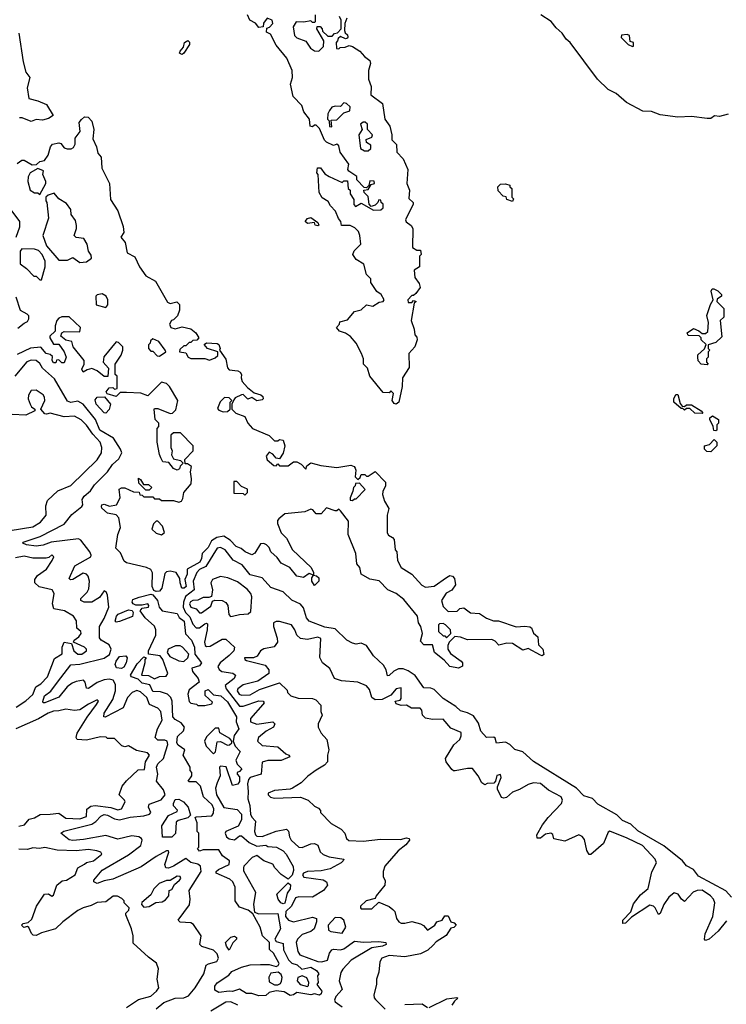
# Model space of a CAD drawing. Extents: x 2472589 to 2662339, y 701009 to 849030.
# Tile 185 of 256: x 2589750 to 2593815, y 760440 to 766107. Entities that reach past the tile are written whole.
import ezdxf

# ---------------------------------------------------------------- set-up
doc = ezdxf.new("R2010")
doc.units = 0

msp = doc.modelspace()

# ---------------------------------------------------------------- linework, layer by layer
at = {"layer": '0CON05XD'}
for points in [[(2591632.5, 766115), (2591620, 766085), (2591617.5, 766045), (2591621.7, 766031.7), (2591635, 766020), (2591637, 766007), (2591635, 766000), (2591625, 765997.5), (2591595, 766010), (2591581.7, 765998.3), (2591577.5, 765985), (2591570, 765975), (2591571.7, 765941.7), (2591585, 765940), (2591593, 765947), (2591621.7, 765948.3), (2591645, 765957.5), (2591665, 765952.5), (2591706.2, 765926.2), (2591734.1, 765894.1), (2591765, 765872.5), (2591768, 765855), (2591756.7, 765815), (2591756.7, 765765), (2591771.7, 765721.7), (2591770, 765675), (2591836.2, 765625), (2591850, 765535), (2591878.8, 765495), (2591890, 765445), (2591890, 765415), (2591918.3, 765388.3), (2591920, 765345), (2591956.1, 765306.1), (2591983.3, 765245), (2591977.5, 765165), (2591992.5, 765125), (2591988.3, 765078.3), (2592012.5, 765055), (2592012.5, 765045), (2591970, 764955), (2591973.6, 764943.6), (2592001.7, 764921.7), (2592011.2, 764905), (2592010, 764795), (2592035, 764780), (2592055, 764780), (2592060, 764755), (2592050, 764745), (2592050, 764685), (2592020, 764665), (2592023, 764623), (2592048.3, 764588.3), (2592053.3, 764565), (2592029.3, 764530.7), (2592015, 764520), (2592005, 764520), (2591982.5, 764495), (2591985, 764480), (2592005, 764480), (2592015, 764490), (2592030, 764485), (2592020, 764475), (2592002.5, 764375), (2592020, 764325), (2592023, 764293), (2592035, 764280), (2592036.7, 764265), (2592023.3, 764225), (2591987.5, 764185), (2591989.4, 764105), (2591952.5, 764045), (2591950, 763995), (2591930, 763905), (2591915, 763893.3), (2591905, 763897.5), (2591892.5, 763915), (2591900, 763955), (2591885, 763970), (2591875, 763960), (2591841.7, 763961.7), (2591763.3, 764055), (2591750.7, 764100.7), (2591727.5, 764125), (2591726.7, 764155), (2591716.4, 764186.4), (2591686.1, 764246.1), (2591653, 764283), (2591625, 764302.5), (2591590, 764315), (2591572.5, 764335), (2591590, 764355), (2591591.7, 764368.3), (2591635, 764380), (2591675, 764426.7), (2591715, 764437.5), (2591745, 764466.7), (2591781.7, 764458.3), (2591818.3, 764481.7), (2591840, 764485), (2591846.7, 764495), (2591830, 764525), (2591805, 764542.5), (2591770, 764595), (2591770, 764615), (2591745, 764640), (2591729.2, 764699.2), (2591686.1, 764726.1), (2591666.7, 764755), (2591673.6, 764776.4), (2591712.5, 764815), (2591707.5, 764865), (2591698.3, 764888.3), (2591678.3, 764908.3), (2591651.7, 764921.7), (2591601.7, 764921.7), (2591597.5, 764945), (2591583.3, 764963.3), (2591567.5, 765005), (2591537.5, 765035), (2591525, 765060), (2591490.7, 765080.7), (2591472.3, 765112.3), (2591467.5, 765215), (2591460, 765225), (2591462.5, 765255), (2591480, 765255), (2591505, 765220), (2591530, 765205), (2591605, 765170), (2591615, 765180), (2591635, 765180), (2591640, 765135), (2591650, 765125), (2591650, 765105), (2591671.7, 765071.7), (2591673, 765043), (2591681.7, 765031.7), (2591715, 765050), (2591785, 765010), (2591828.3, 765011.7), (2591840, 765025), (2591840, 765045), (2591830, 765055), (2591828.3, 765068.3), (2591815, 765070), (2591810, 765055), (2591795, 765040), (2591771.7, 765031.7), (2591760, 765045), (2591755, 765090), (2591731.7, 765111.7), (2591730, 765125), (2591755, 765130), (2591771.7, 765158.3), (2591790, 765165), (2591788.3, 765178.3), (2591765, 765180), (2591758.3, 765151.7), (2591745, 765140), (2591731.7, 765141.7), (2591690, 765185), (2591690, 765205), (2591642.5, 765235), (2591637.5, 765245), (2591642.5, 765275), (2591592.5, 765345), (2591585, 765380), (2591575, 765390), (2591555, 765382.5), (2591515, 765402.5), (2591503.9, 765413.9), (2591475, 765480), (2591455, 765500), (2591445, 765500), (2591435, 765490), (2591420, 765495), (2591417.5, 765535), (2591385, 765577.5), (2591373.8, 765613.8), (2591324, 765665), (2591307.5, 765735), (2591320, 765775), (2591317.5, 765815), (2591286.7, 765885), (2591225, 765960), (2591193, 766023), (2591170, 766035), (2591171.7, 766058.3), (2591186.7, 766063.3), (2591206.7, 766085), (2591202.5, 766105), (2591173.9, 766116.1), (2591153, 766087), (2591150, 766065), (2591125, 766062.5), (2591106.4, 766086.4), (2591073.6, 766103.6), (2591060, 766135)], [(2591450, 766135), (2591450, 766095), (2591445, 766090), (2591435, 766090), (2591425, 766100), (2591385, 766093.3), (2591340, 766095), (2591322.5, 766065), (2591330, 766015), (2591343.3, 766003.3), (2591395, 765982.5), (2591423, 765943), (2591445, 765926.7), (2591470, 765925), (2591496.7, 765953.3), (2591500, 765985), (2591460, 766055), (2591461.7, 766068.3), (2591478.3, 766068.3), (2591490, 766055), (2591491.7, 766041.7), (2591521.7, 766011.7), (2591548.3, 766011.7), (2591561.7, 766028.3), (2591578.3, 766031.7), (2591600, 766055), (2591600, 766105), (2591590, 766125)], [(2593825, 765562.5), (2593775, 765550), (2593747, 765553), (2593725, 765538.8), (2593705, 765538), (2593615, 765548.8), (2593536.1, 765546.1), (2593435, 765559.2), (2593385, 765579.2), (2593335, 765580), (2593240.3, 765630.3), (2593181.8, 765681.8), (2593135, 765705.8), (2593074.4, 765765), (2592995, 765869.2), (2592916.4, 765976.4), (2592894.3, 765995), (2592869.6, 766029.6), (2592835, 766060), (2592807.1, 766097.1), (2592747.1, 766135)], [(2589745, 766030), (2589770, 765865), (2589785.8, 765805.8), (2589808.1, 765775), (2589792.5, 765715), (2589802.5, 765652.5), (2589855, 765640.8), (2589905, 765618.8), (2589942.5, 765555), (2589915, 765537.5), (2589881.7, 765528.3), (2589845, 765532.5), (2589815, 765520), (2589765, 765542), (2589748.8, 765541.2)], [(2593275, 765952.5), (2593280, 765955), (2593280, 765975), (2593261.7, 765981.7), (2593257.5, 766015), (2593245, 766022.5), (2593211.7, 766018.3), (2593210, 766005), (2593250, 765965), (2593275, 765952.5)], [(2590685, 765907.5), (2590675, 765910), (2590670, 765915), (2590672.5, 765925), (2590691.7, 765948.3), (2590697.5, 765975), (2590717, 765987), (2590727, 765977), (2590726.7, 765965), (2590695, 765913.3), (2590685, 765907.5)], [(2591545, 765490), (2591541.7, 765528.3), (2591575, 765530), (2591615, 765570), (2591648.3, 765581.7), (2591650, 765605), (2591630, 765625), (2591615, 765627.5), (2591595, 765607.5), (2591565, 765610), (2591546.4, 765603.6), (2591532.5, 765585), (2591522.5, 765565), (2591520, 765535), (2591530, 765525), (2591531.7, 765491.7), (2591545, 765490)], [(2589735, 765278.8), (2589762.3, 765297.7), (2589775, 765298.8), (2589821.2, 765271.2), (2589847, 765273), (2589865, 765290), (2589893, 765297), (2589913.6, 765326.4), (2589926.7, 765375), (2589939.3, 765390.7), (2589975, 765398.8), (2589987.5, 765395), (2590005, 765370), (2590023, 765363), (2590046.4, 765363.6), (2590059.3, 765370.7), (2590069.3, 765390.7), (2590070, 765425), (2590097, 765463), (2590092.5, 765515), (2590105, 765532.5), (2590123, 765547), (2590143.8, 765546.2), (2590165, 765522.5), (2590175.5, 765475.5), (2590170.8, 765420.8), (2590191.2, 765375), (2590198.8, 765338.8), (2590219.2, 765315), (2590223, 765253), (2590265.8, 765165), (2590273, 765073), (2590315, 765007.5), (2590345.8, 764915.8), (2590348.3, 764881.7), (2590332.5, 764855), (2590356.7, 764825), (2590367.5, 764765), (2590411.7, 764741.7), (2590440, 764685), (2590475, 764633.3), (2590531.7, 764601.7), (2590600.7, 764480.7), (2590615, 764473.3), (2590653, 764483), (2590668.3, 764468.3), (2590670, 764435), (2590657, 764403), (2590635, 764380), (2590623.6, 764376.4), (2590612.5, 764355), (2590620, 764335), (2590645, 764327.5), (2590685, 764340), (2590735, 764327.5), (2590762.5, 764305), (2590780, 764275), (2590768.3, 764261.7), (2590745, 764260), (2590735, 764250), (2590725, 764250), (2590705, 764230), (2590695, 764230), (2590671.7, 764208.3), (2590670, 764195), (2590705, 764190), (2590720, 764165), (2590735, 764157.5), (2590815, 764156.7), (2590841.7, 764148.3), (2590875, 764160), (2590890, 764175), (2590890, 764195), (2590830, 764215), (2590811.7, 764238.3), (2590825, 764247.5), (2590885, 764243.3), (2590895, 764236.7), (2590902.5, 764215), (2590900, 764205), (2590935, 764152.5), (2590945, 764102.5), (2590955, 764092.5), (2591005, 764086), (2591018.8, 764078.8), (2591026.7, 764065), (2591023.3, 764045), (2591030, 764025), (2591060, 763990), (2591099.3, 763959.3), (2591137.7, 763947.7), (2591148.3, 763938.3), (2591150, 763925), (2591145, 763920), (2591115, 763913.3), (2591085, 763932.5), (2591063, 763923), (2591035, 763950), (2591025, 763947.5), (2590990, 763930), (2590981.7, 763918.3), (2590970, 763895), (2590970, 763865), (2590993, 763843), (2591045, 763822.5), (2591062.5, 763785), (2591090, 763755), (2591185, 763713.3), (2591215, 763683.3), (2591235, 763682.5), (2591245, 763690), (2591265, 763687.5), (2591276, 763655), (2591265, 763612.5), (2591245, 763580), (2591225, 763582.5), (2591206.4, 763606.4), (2591185, 763617.5), (2591167.5, 763595), (2591173.6, 763573.6), (2591211.7, 763541.7), (2591225, 763540), (2591235, 763550), (2591245, 763540), (2591295, 763540), (2591325, 763562.5), (2591345, 763562.5), (2591369.3, 763549.3), (2591395, 763520), (2591401.7, 763538.3), (2591423.8, 763556.2), (2591481.4, 763541.4), (2591575, 763529.2), (2591655, 763543.3), (2591673.3, 763535), (2591678.8, 763525), (2591683.3, 763515), (2591680, 763475), (2591695, 763460), (2591708.3, 763471.7), (2591715, 763490), (2591735, 763490), (2591745, 763480), (2591755, 763480), (2591795, 763506), (2591853.3, 763445), (2591853.3, 763425), (2591838.3, 763391.7), (2591837.5, 763375), (2591847.5, 763335), (2591873.6, 763293.6), (2591863.8, 763255), (2591863.3, 763153.3), (2591870.7, 763140.7), (2591895, 763126.7), (2591903.3, 763115), (2591910, 763055), (2591920, 763045), (2591922.5, 762995), (2591943.6, 762953.6), (2592005, 762916.7), (2592062.3, 762852.3), (2592085, 762840), (2592135, 762846.7), (2592205, 762897.5), (2592225, 762907.5), (2592240, 762905), (2592251.7, 762891.7), (2592257.5, 762855), (2592235.9, 762824.1), (2592203.6, 762806.4), (2592176.7, 762765), (2592185, 762730), (2592215, 762700), (2592267, 762703), (2592281.7, 762718.3), (2592305, 762722.5), (2592343, 762693), (2592395, 762690), (2592435, 762663.3), (2592475, 762646.7), (2592505, 762646.7), (2592605, 762612.5), (2592655, 762616), (2592685, 762613.3), (2592695, 762606.7), (2592706.4, 762576.4), (2592730, 762555), (2592735, 762510), (2592760, 762485), (2592765, 762452.5), (2592755, 762446.7), (2592745, 762450), (2592675, 762487.5), (2592645, 762478.8), (2592585, 762516.7)], [(2591755, 765352.5), (2591770, 765365), (2591770, 765385), (2591745, 765400), (2591743, 765417), (2591775, 765430), (2591780, 765445), (2591750, 765475), (2591750, 765505), (2591736.7, 765516.7), (2591725, 765517.5), (2591710, 765505), (2591720, 765475), (2591700, 765445), (2591710, 765365), (2591733, 765353), (2591755, 765352.5)], [(2589865, 765100), (2589900, 765165), (2589900, 765175), (2589882.5, 765215), (2589887, 765237), (2589855, 765250), (2589810, 765225), (2589798.3, 765201.7), (2589797.5, 765175), (2589810, 765125), (2589835, 765110), (2589855, 765110), (2589865, 765100)], [(2592585, 765060), (2592551.7, 765071.7), (2592548.3, 765088.3), (2592531.7, 765091.7), (2592501.7, 765121.7), (2592500, 765145), (2592515, 765160), (2592545, 765162.5), (2592570, 765155), (2592570, 765145), (2592580, 765135), (2592580, 765085), (2592590, 765075), (2592585, 765060)], [(2590095, 764710), (2590135, 764712.5), (2590162.5, 764735), (2590161.7, 764751.7), (2590146.7, 764775), (2590137.5, 764815), (2590118.3, 764848.3), (2590075, 764853.3), (2590063.3, 764865), (2590077.5, 764905), (2590077, 764923), (2590070.7, 764950.7), (2590046.2, 764985), (2590043.3, 765015), (2590019.5, 765049.5), (2589975, 765076.7), (2589948.8, 765108.8), (2589913, 765097), (2589900, 765085), (2589900, 765065), (2589906.7, 765055), (2589915.7, 764965), (2589883.3, 764865), (2589903.8, 764805), (2589975, 764723.3), (2590025, 764723.3), (2590055, 764737.5), (2590095, 764710)], [(2589730, 764855), (2589750, 764915), (2589750, 764945), (2589695, 765020)], [(2591465, 764920), (2591450, 764925), (2591445, 764940), (2591406.4, 764933.6), (2591392.5, 764945), (2591405, 764962.5), (2591425, 764967.5), (2591465, 764940), (2591470, 764925), (2591465, 764920)], [(2589875, 764610), (2589896.7, 764685), (2589896.4, 764716.4), (2589880, 764755), (2589858.3, 764778.3), (2589835, 764786.7), (2589761.7, 764788.3), (2589752.5, 764775), (2589752.5, 764702.5), (2589790, 764675), (2589831.7, 764631.7), (2589845, 764630), (2589865, 764610), (2589875, 764610)], [(2593705, 764120), (2593670, 764125), (2593653.3, 764143.3), (2593650, 764165), (2593651.7, 764178.3), (2593688.3, 764211.7), (2593698.3, 764238.3), (2593670, 764265), (2593670, 764275), (2593658.3, 764288.3), (2593595, 764290), (2593590, 764305), (2593625, 764330), (2593657, 764317), (2593675, 764300), (2593695, 764300), (2593708.3, 764311.7), (2593712.5, 764365), (2593702.5, 764405), (2593723, 764467), (2593740, 764495), (2593727.5, 764545), (2593732.5, 764557.5), (2593743, 764557), (2593765, 764546.2), (2593786.7, 764525), (2593787.5, 764515), (2593761.7, 764498.3), (2593760, 764485), (2593800, 764445), (2593800, 764395), (2593780, 764375), (2593788.3, 764281.7), (2593755, 764250), (2593710, 764235), (2593710, 764215), (2593720, 764205), (2593710, 764195), (2593710, 764165), (2593700, 764155), (2593700, 764135), (2593710, 764125), (2593705, 764120)], [(2589738.6, 764331.4), (2589775, 764361.2), (2589795, 764370), (2589803.3, 764385), (2589802.5, 764402.5), (2589793, 764413), (2589755, 764432.5), (2589730, 764510)], [(2590245, 764450), (2590257.5, 764465), (2590257.5, 764495), (2590247.5, 764515), (2590225, 764530), (2590195, 764522.5), (2590187.5, 764515), (2590190, 764465), (2590245, 764450)], [(2592585, 762516.7), (2592552.3, 762517.7), (2592506.4, 762506.4), (2592485, 762530), (2592465, 762540), (2592325, 762537.5), (2592285, 762552.5), (2592253, 762557), (2592220, 762525), (2592212.5, 762505), (2592213.3, 762485), (2592228.3, 762458.3), (2592290, 762415), (2592296.7, 762405), (2592297, 762387), (2592275, 762374), (2592225, 762383.8), (2592191.2, 762421.2), (2592136.7, 762465), (2592125, 762510), (2592075, 762510), (2592055, 762530), (2592067.5, 762575), (2592057.5, 762615), (2592043.8, 762635), (2592038.8, 762675), (2591959.5, 762769.5), (2591915, 762803.8), (2591867.5, 762825), (2591818.3, 762878.3), (2591765, 762886.7), (2591713.8, 762915), (2591707.5, 762955), (2591690, 762975), (2591683.3, 763035), (2591638.8, 763145), (2591641.7, 763221.7), (2591595, 763280), (2591585, 763290), (2591575, 763280), (2591565, 763280), (2591515, 763297.5), (2591485, 763262.5), (2591455, 763263.3), (2591436.7, 763286.7), (2591425, 763290), (2591390, 763275), (2591275, 763263.8), (2591240, 763235), (2591233.3, 763225), (2591233, 763207), (2591253.9, 763153.9), (2591285, 763122.5), (2591320, 763055), (2591426.7, 762955), (2591440, 762925), (2591440, 762910), (2591456.7, 762906.7), (2591470, 762895), (2591470, 762875), (2591445, 762850), (2591430, 762875), (2591430, 762895), (2591440, 762910), (2591415, 762920), (2591383, 762897), (2591345, 762903.8), (2591303.3, 762953.3), (2591255, 762980), (2591231.7, 763011.7), (2591193.8, 763043.8), (2591185, 763070), (2591170, 763085), (2591155, 763092.5), (2591135, 763090), (2591103, 763037), (2591085, 763027.5), (2591046.7, 763045), (2591024.4, 763064.4), (2590995, 763074.3), (2590961.2, 763111.2), (2590923.6, 763133.6), (2590883.8, 763126.2), (2590852.7, 763107.3), (2590835, 763070), (2590800, 763035), (2590795.8, 763005), (2590785.6, 762985), (2590712.5, 762945), (2590712.5, 762915), (2590700, 762885), (2590707.1, 762845), (2590696.7, 762835), (2590682.5, 762835), (2590672.5, 762865), (2590671.7, 762891.7), (2590650, 762925), (2590615, 762932.5), (2590595, 762930), (2590585, 762920), (2590567.5, 762835), (2590555, 762817.5), (2590535, 762816.7), (2590521.7, 762821.7), (2590512.5, 762845), (2590513.9, 762923.9), (2590505, 762943.3), (2590480, 762955), (2590365, 762981.2), (2590350.3, 762990.3), (2590329.2, 763039.2), (2590303.3, 763065), (2590313.9, 763143.9), (2590330, 763185), (2590320.8, 763240.8), (2590305, 763257.5), (2590255, 763267.5), (2590222.5, 763295), (2590220, 763305), (2590223.3, 763315), (2590235, 763318.8), (2590267, 763307), (2590306, 763314), (2590327.5, 763355), (2590322.5, 763405), (2590335, 763412.5), (2590355, 763412.5), (2590405, 763390), (2590437, 763387), (2590441.7, 763371.7), (2590455, 763370), (2590465, 763360), (2590515, 763360), (2590525, 763350), (2590555, 763350), (2590565, 763340), (2590635, 763340), (2590665, 763330), (2590680, 763335), (2590689.3, 763350.7), (2590693.3, 763385), (2590736.2, 763435), (2590738.8, 763465), (2590732.5, 763505), (2590737.5, 763535), (2590715, 763550), (2590701.7, 763551.7), (2590700, 763575), (2590747.5, 763625), (2590747.5, 763655), (2590675, 763730), (2590635, 763730), (2590620, 763715), (2590620, 763645), (2590627.5, 763625), (2590623, 763603), (2590635, 763580), (2590675, 763570), (2590690, 763555), (2590673, 763537), (2590668.3, 763521.7), (2590655, 763513.8), (2590635, 763523.8), (2590608.3, 763558.3), (2590572.5, 763562.5), (2590562.5, 763585), (2590553.6, 763603.6), (2590540.8, 763675), (2590540, 763755), (2590550, 763765), (2590550, 763785), (2590530, 763805), (2590523.3, 763865), (2590525, 763870), (2590545, 763870), (2590615, 763840), (2590628.3, 763841.7), (2590648.3, 763861.7), (2590660, 763915), (2590612.5, 763995), (2590595, 764012.5), (2590565, 764020), (2590487.5, 763942.5), (2590447.7, 763957.7), (2590365, 763962), (2590328.3, 763961.7), (2590305, 763937.5), (2590253, 763953), (2590246.7, 763965), (2590265, 763987.5), (2590285, 763990), (2590295, 763980), (2590310, 763985), (2590310, 764055), (2590300, 764065), (2590300, 764125), (2590333.9, 764176.1), (2590343.8, 764205), (2590343.3, 764225), (2590318.8, 764248.8), (2590305, 764253.3), (2590233, 764167), (2590230, 764135), (2590261.7, 764101.7), (2590257, 764053), (2590235, 764053.3), (2590195, 764086.7), (2590165, 764100), (2590137.5, 764092.5), (2590115, 764077.5), (2590107.5, 764095), (2590120, 764125), (2590120, 764145), (2590056.7, 764225), (2590050, 764255), (2590015, 764262.5), (2589987.5, 764285), (2589992.5, 764305), (2590005, 764312.5), (2590095, 764310), (2590100, 764335), (2590035, 764397.5), (2589992.3, 764397.7), (2589975, 764390), (2589964.1, 764375.9), (2589953.8, 764345), (2589953.3, 764315), (2589922.5, 764285), (2589922.5, 764275), (2589945, 764240), (2589975, 764240), (2590006, 764195), (2590018, 764165), (2590005, 764132.5), (2589991.7, 764131.7), (2589975, 764150), (2589961.7, 764148.3), (2589958.3, 764131.7), (2589945, 764132.5), (2589937.5, 764145), (2589938.3, 764168.3), (2589925, 764180), (2589902.5, 764185), (2589871.7, 764221.7), (2589813, 764217), (2589735, 764180)], [(2590555, 764170), (2590590, 764195), (2590587.5, 764205), (2590550, 764255), (2590515, 764270), (2590501.7, 764258.3), (2590500, 764245), (2590490, 764235), (2590490, 764215), (2590505, 764200), (2590515, 764200), (2590541.7, 764171.7), (2590555, 764170)], [(2589930.9, 763099.1), (2589885, 763082.8), (2589845, 763076.5), (2589790, 763085), (2589767.5, 763095), (2589770.7, 763099.3), (2589867.2, 763132.8), (2590005, 763203.9), (2590050.5, 763259.5), (2590107.8, 763305), (2590113.3, 763315), (2590110, 763345), (2590120, 763365), (2590157.1, 763395), (2590180.6, 763429.4), (2590255.7, 763505), (2590283.3, 763546.7), (2590320.9, 763579.1), (2590336.7, 763615), (2590330.5, 763635), (2590289.3, 763699.3), (2590211.8, 763745), (2590186.6, 763806.6), (2590115, 763894.6), (2590085, 763910.8), (2590043.5, 763903.5), (2590025, 763910.8), (2589949.9, 764039.9), (2589881.7, 764101.7), (2589865, 764129.1), (2589845, 764144.7), (2589815, 764148.1), (2589791.9, 764138.1), (2589721.8, 764055)], [(2589695, 763166.2), (2589825, 763188.9), (2589870.5, 763215), (2589902, 763255), (2589900.5, 763309.5), (2589910.7, 763339.3), (2589970, 763395), (2590043.4, 763426.6), (2590196.2, 763573.8), (2590221.2, 763615), (2590223.3, 763645), (2590212.3, 763675), (2590170.6, 763720.6), (2590135, 763773.8), (2590103.5, 763803.5), (2590065, 763825.4), (2590005, 763821.1), (2589925, 763843.3), (2589905, 763836), (2589895, 763838.8), (2589872.5, 763865), (2589893.8, 763915), (2589892.5, 763935), (2589885, 763948), (2589845, 763973.8), (2589816.4, 763973.6), (2589800, 763945), (2589798.1, 763925), (2589810, 763895)], [(2590245, 763842), (2590235, 763844), (2590189.2, 763895), (2590185, 763920), (2590195, 763933.8), (2590237, 763937), (2590272.5, 763895), (2590265, 763863.3), (2590245, 763842)], [(2590920.7, 763850.7), (2590945, 763852.5), (2590960, 763865), (2590960, 763905), (2590970, 763915), (2590955, 763930), (2590928.3, 763931.7), (2590903, 763907), (2590888.3, 763868.3), (2590895, 763860), (2590920.7, 763850.7)], [(2593675, 763840), (2593633, 763843), (2593605, 763870), (2593585, 763870), (2593575, 763860), (2593565, 763870), (2593555, 763870), (2593512.5, 763905), (2593512.5, 763925), (2593525, 763950), (2593535, 763950), (2593548.3, 763898.3), (2593561.7, 763881.7), (2593575, 763880), (2593585, 763890), (2593615, 763890), (2593670, 763855), (2593680, 763845), (2593675, 763840)], [(2589810, 763895), (2589818, 763878), (2589837.5, 763865), (2589837.5, 763855), (2589785, 763831.2), (2589706.2, 763835)], [(2593755, 763740), (2593743, 763743), (2593740, 763765), (2593720, 763805), (2593720, 763815), (2593735, 763827.5), (2593770, 763805), (2593770, 763785), (2593760, 763775), (2593760, 763745), (2593755, 763740)], [(2593725, 763620), (2593701.7, 763621.7), (2593690, 763635), (2593690, 763655), (2593718.3, 763661.7), (2593745, 763690), (2593760, 763675), (2593760, 763655), (2593725, 763620)], [(2590495, 763400), (2590475, 763400), (2590435, 763440), (2590432.5, 763467.5), (2590445, 763460), (2590461.7, 763431.7), (2590491.7, 763431.7), (2590510, 763415), (2590495, 763400)], [(2591045, 763370), (2591060, 763385), (2591060, 763405), (2591025, 763420), (2590998.3, 763448.3), (2590981.7, 763448.3), (2590981.7, 763381.7), (2591035, 763380), (2591045, 763370)], [(2591665, 763340), (2591675, 763350), (2591685, 763350), (2591737, 763403), (2591705, 763440), (2591681.7, 763438.3), (2591680, 763425), (2591670, 763415), (2591667, 763393), (2591650, 763355), (2591651.7, 763341.7), (2591665, 763340)], [(2590565, 763142.5), (2590582.5, 763155), (2590571.7, 763191.7), (2590545, 763220), (2590535, 763220), (2590520, 763205), (2590510, 763175), (2590535, 763152.5), (2590565, 763142.5)], [(2590535, 760413.4), (2590579.1, 760450.9), (2590645, 760476), (2590695, 760477.9), (2590721, 760489), (2590759.6, 760535), (2590809.5, 760615), (2590823.1, 760665), (2590836, 760674), (2590883.2, 760686.8), (2590893.6, 760705), (2590885, 760730.6), (2590865, 760751.1), (2590797.1, 760772.9), (2590785.7, 760785), (2590794.4, 760835), (2590749.5, 760899.5), (2590735, 760908.9), (2590673.8, 760913.8), (2590660.8, 760925), (2590727, 761013), (2590731.4, 761045), (2590724.6, 761095), (2590794.1, 761205), (2590789.1, 761235), (2590775, 761247.3), (2590735, 761256.9), (2590705, 761279.1), (2590635, 761235.3), (2590605, 761224.1), (2590591.2, 761225), (2590584.1, 761245), (2590607.1, 761315), (2590605, 761323.3), (2590595, 761323.1), (2590535, 761291), (2590448.5, 761231.5), (2590285, 761160.8), (2590235, 761151.5), (2590195, 761135.7), (2590176.2, 761145), (2590176, 761155), (2590225, 761211.8), (2590375, 761300.3), (2590445.9, 761355), (2590455.3, 761385.3), (2590451.5, 761395), (2590434.8, 761404.8), (2590395, 761409.2), (2590315, 761390.7), (2590245, 761412.2), (2590117.9, 761387.9), (2590055, 761383.4), (2590035, 761386.5), (2589986.7, 761425), (2590003.2, 761436.8), (2590165, 761477.2), (2590188.5, 761491.5), (2590216.3, 761523.7), (2590235, 761532), (2590255, 761528.2), (2590295, 761506.7), (2590325, 761502.7), (2590385, 761517.8), (2590465, 761524.1), (2590496, 761535), (2590504.3, 761545), (2590491.5, 761575), (2590495, 761591.4), (2590563.6, 761616.4), (2590586.6, 761645), (2590578.1, 761675), (2590537.2, 761725), (2590545.5, 761765), (2590537, 761805), (2590544.7, 761825), (2590576.7, 761855), (2590590.6, 761899.4), (2590601.3, 761935), (2590598.5, 761955), (2590585, 761961.2), (2590545, 761960), (2590530, 761975), (2590543.4, 762025), (2590569.7, 762075), (2590562.5, 762125), (2590545.4, 762145.4), (2590496.1, 762165), (2590481.5, 762205), (2590445, 762239), (2590424.2, 762245.8), (2590396, 762234), (2590370.8, 762205), (2590345, 762147.1), (2590242.2, 762092.2), (2590234.2, 762095), (2590235.5, 762115), (2590284.8, 762195), (2590300.4, 762245), (2590301.3, 762281.3), (2590287.8, 762305), (2590265, 762311.6), (2590235, 762307.8), (2590195, 762291.8), (2590145, 762257.5), (2590135, 762260), (2590127.3, 762295), (2590117.5, 762305), (2590075, 762298.9), (2590051, 762289), (2590022.9, 762267.1), (2589975, 762207.9), (2589894.4, 762174.4), (2589884.5, 762174.5), (2589882.9, 762182.9), (2589893.6, 762215), (2589928.5, 762241.5), (2589966.7, 762295), (2590045, 762393.1), (2590095, 762397.2), (2590235, 762432), (2590266.2, 762453.8), (2590276, 762485), (2590265, 762509.7), (2590217.8, 762535), (2590208.9, 762548.9), (2590208.7, 762615), (2590235, 762660), (2590261.9, 762725), (2590255.6, 762795), (2590248, 762815), (2590235, 762820), (2590208.2, 762781.8), (2590165.8, 762754.2), (2590120, 762755), (2590102, 762765), (2590102.5, 762775), (2590137.8, 762812.2), (2590147.7, 762832.3), (2590150.7, 762875), (2590143.5, 762905), (2590135, 762915.3), (2590115, 762922.4), (2590055, 762884.6), (2590042.9, 762882.9), (2590035, 762890), (2590066.9, 762963.1), (2590160, 763015), (2590162, 763025), (2590153.4, 763043.4), (2590102, 763112), (2590088.3, 763118.3), (2589930.9, 763099.1)], [(2589729.6, 762150.4), (2589785, 762186.9), (2589825, 762222.5), (2589843.1, 762266.9), (2589872, 762285), (2589909.2, 762325), (2589950.3, 762429.7), (2589995, 762457.5), (2589994.1, 762495.9), (2590005, 762523.8), (2590047.5, 762517.5), (2590061.9, 762475), (2590083.8, 762455), (2590106.7, 762455), (2590133.3, 762475), (2590133.3, 762485), (2590123.3, 762495), (2590060, 762525), (2590063.6, 762536.4), (2590090, 762555), (2590103.3, 762575), (2590102.5, 762585), (2590078.8, 762605), (2590076.4, 762646.4), (2590060, 762675), (2590007.5, 762705), (2589946, 762716), (2589938, 762745), (2589947.5, 762805), (2589936.7, 762825), (2589862.7, 762842.7), (2589837.5, 762865), (2589836.7, 762885), (2589852.1, 762907.9), (2589903.3, 762945), (2589937.5, 762995), (2589946.7, 763015), (2589935, 763027.5), (2589918, 763012), (2589901.4, 763008.6), (2589825, 763008.5), (2589775, 763018.6), (2589725, 763010)], [(2593845, 761056), (2593812.7, 761092.7), (2593655, 761178), (2593626.4, 761216.4), (2593585, 761238), (2593562.5, 761265), (2593455, 761353.1), (2593305, 761438.6), (2593266, 761476), (2593217.9, 761497.9), (2593185, 761530), (2593075, 761591.4), (2593045, 761624.3), (2592995, 761640), (2592952, 761685), (2592705, 761837.5), (2592645, 761893.1), (2592597.6, 761907.6), (2592570, 761935), (2592545, 761949.2), (2592493.1, 761943.1), (2592485, 761972.5), (2592477.5, 761977.5), (2592435, 761976.2), (2592403, 762013), (2592388.8, 762058.8), (2592359.5, 762099.5), (2592325, 762117.9), (2592285, 762129.2), (2592258, 762155), (2592185, 762200), (2592135, 762251.5), (2592115, 762260), (2592075, 762262), (2592025, 762333.5), (2591985, 762358.5), (2591955, 762370.9), (2591929.1, 762370.9), (2591901.6, 762358.4), (2591875, 762331.9), (2591865, 762331.2), (2591858.5, 762365), (2591842.8, 762392.8), (2591785, 762445.8), (2591745.3, 762505.3), (2591715, 762518.1), (2591685, 762513.1), (2591665, 762518.1), (2591632, 762535), (2591565, 762600.9), (2591505, 762610.8), (2591415, 762644.4), (2591399.5, 762665), (2591382.8, 762722.8), (2591365, 762743.1), (2591315, 762765.5), (2591265, 762814.5), (2591195, 762839.5), (2591145, 762895.4), (2591075, 762912.1), (2591029, 762969), (2590977, 762997), (2590931.8, 763055), (2590905, 763070), (2590886.2, 763065), (2590819.8, 762960.2), (2590785, 762942.9), (2590768, 762925), (2590748.6, 762875), (2590753.9, 762825), (2590703.2, 762786.8), (2590692, 762755), (2590690.4, 762725), (2590704.2, 762695), (2590729.3, 762669.3), (2590745, 762628.6), (2590765, 762606.9), (2590785, 762606.5), (2590815, 762629.2), (2590825, 762634.3), (2590829.5, 762629.5), (2590829.2, 762595), (2590813.8, 762525), (2590817.3, 762505), (2590825, 762499.3), (2590845, 762501.6), (2590915, 762541.1), (2590935, 762542.5), (2590985.4, 762495), (2590982.5, 762475), (2590955, 762448.4), (2590902.7, 762405), (2590888.8, 762385), (2590896.9, 762366.9), (2590913.1, 762355), (2590976.3, 762346.3), (2590991.4, 762335), (2590983.1, 762315), (2590932.5, 762275), (2590936.9, 762255), (2591015, 762156.7), (2591035, 762156.4), (2591125, 762186.6), (2591151.2, 762185), (2591155.6, 762175), (2591149.4, 762165), (2591077.3, 762085), (2591077.5, 762065), (2591115, 762052.5), (2591206.6, 762066.6), (2591217.5, 762055), (2591210, 762035), (2591168.5, 762011.5), (2591124.6, 761975), (2591118, 761955), (2591145, 761930.5), (2591235, 761921.1), (2591281.1, 761881.1), (2591297.5, 761875), (2591303.3, 761865), (2591255, 761843.8), (2591176.7, 761843.3), (2591145.4, 761834.6), (2591138.1, 761765), (2591075, 761745.3), (2591065.5, 761734.5), (2591060.6, 761709.4), (2591064.3, 761665)], [(2590963, 762673), (2590975, 762673.3), (2591015, 762684), (2591065, 762687.5), (2591079.3, 762700.7), (2591086.2, 762785), (2591080, 762805), (2591058.8, 762828.8), (2591002.3, 762872.3), (2590947.5, 762895), (2590905, 762902), (2590860, 762885), (2590848.8, 762865), (2590858.8, 762825), (2590852.5, 762787.5), (2590838.8, 762781.2), (2590805, 762781.4), (2590775, 762766.7), (2590745, 762764.3), (2590732.9, 762757.1), (2590727.1, 762745), (2590735, 762726), (2590765, 762716), (2590785, 762693.8), (2590795, 762692.9), (2590849.1, 762730.9), (2590860, 762760), (2590873.3, 762766.7), (2590915, 762763.3), (2590935, 762752.5), (2590947.5, 762735), (2590953, 762683), (2590963, 762673)], [(2591125, 760488.8), (2591085, 760502.5), (2591055, 760502.5), (2591015, 760527.5), (2590975, 760513.3), (2590955, 760516.7), (2590895, 760507.5), (2590871.7, 760521.7), (2590872.5, 760545), (2590885, 760563.3), (2590952.3, 760607.7), (2590971.2, 760628.8), (2591025, 760653.3), (2591075, 760666.7), (2591135, 760668.8), (2591185, 760668.8), (2591225, 760658), (2591236.9, 760663.1), (2591242, 760675), (2591210, 760735), (2591186.7, 760755), (2591186.7, 760795), (2591146.7, 760835), (2591132.5, 760885), (2591090.7, 760960.7), (2591065, 760981.2), (2591015, 761000), (2590990, 761035), (2590988.8, 761115), (2590975.8, 761145.8), (2590959.5, 761159.5), (2590880, 761195), (2590880, 761205), (2590893.9, 761216.1), (2590955.6, 761244.4), (2590956.2, 761265), (2590917.5, 761295), (2590895, 761330), (2590805, 761330), (2590785, 761322.5), (2590772.5, 761337.5), (2590780, 761345), (2590780, 761425), (2590770, 761435), (2590770, 761485), (2590760, 761515), (2590765, 761520), (2590855.9, 761524.1), (2590865, 761540), (2590865.9, 761565.9), (2590857.3, 761587.3), (2590807.5, 761635), (2590790, 761695), (2590765, 761720), (2590725, 761720), (2590720, 761725), (2590740, 761755), (2590740, 761775), (2590730, 761785), (2590730, 761805), (2590690, 761875), (2590700, 761905), (2590662.3, 761932.3), (2590654.4, 761944.4), (2590658.3, 761981.7), (2590692.5, 762015), (2590697.5, 762035), (2590679.3, 762059.3), (2590645, 762078.8), (2590630, 762095), (2590627.5, 762185), (2590620, 762205), (2590600, 762225), (2590559.3, 762239.3), (2590515, 762240), (2590499.5, 762279.5), (2590455, 762289.2), (2590431.2, 762311.2), (2590392.5, 762325), (2590387.5, 762335), (2590425, 762400), (2590465, 762440), (2590477.5, 762435), (2590470, 762425), (2590470, 762405), (2590450, 762335), (2590491.7, 762331.7), (2590525, 762312.5), (2590555, 762327.5), (2590591.7, 762328.3), (2590602.5, 762345), (2590573.3, 762425), (2590557.5, 762445), (2590490, 762455), (2590490, 762475), (2590533.3, 762565), (2590534, 762595), (2590525.8, 762615.8), (2590472.5, 762665), (2590442.5, 762705), (2590455, 762720), (2590490, 762725), (2590493.3, 762735), (2590486.7, 762745), (2590455, 762737.5), (2590418.3, 762738.3), (2590402.5, 762745), (2590397.5, 762755), (2590400.7, 762769.3), (2590437, 762783), (2590505, 762800), (2590515, 762797.5), (2590543.3, 762765), (2590552.5, 762725), (2590570, 762705), (2590655, 762690), (2590666.7, 762666.7), (2590695.6, 762645), (2590703, 762573), (2590737.5, 762535), (2590755.7, 762495), (2590756.7, 762455), (2590796.7, 762405), (2590785, 762387.5), (2590740, 762375), (2590743.3, 762355), (2590777.5, 762315), (2590782.5, 762295), (2590725, 762250), (2590716.7, 762225), (2590725, 762182.5), (2590735, 762173.3), (2590767, 762167), (2590775, 762160), (2590815, 762160), (2590855, 762170), (2590858.3, 762178.3), (2590817, 762217), (2590817.5, 762245), (2590835, 762252.5), (2590865, 762221.2), (2590906.7, 762215), (2590945, 762181.2), (2590996.2, 762095), (2590996, 762065), (2591010, 762025), (2590983, 761987), (2590977.5, 761955), (2590990, 761925), (2591017.5, 761895), (2590993.3, 761845), (2591001.7, 761821.7), (2591027.5, 761795), (2591015, 761780), (2591000, 761775), (2591000, 761765), (2591015, 761750), (2591015, 761722.5), (2591005, 761707.5), (2590975, 761700), (2590937, 761807), (2590905, 761810), (2590900, 761805), (2590902.5, 761755), (2590886.1, 761713.9), (2590876.7, 761685), (2590881.2, 761645), (2590923.6, 761573.6), (2591001.7, 761561.7), (2591025.4, 761535.4), (2591025, 761502.5), (2591007.5, 761465), (2590936.1, 761433.9), (2590931.2, 761425), (2590940, 761405), (2590955, 761393.3), (2590985, 761387.5), (2591015, 761410), (2591025, 761410), (2591070.9, 761370.9), (2591115, 761351.2), (2591165.8, 761355.8), (2591178.3, 761348.3), (2591226.7, 761345), (2591265, 761323.3), (2591283.3, 761305), (2591323.9, 761233.9), (2591325, 761210), (2591317.3, 761182.7), (2591295, 761160), (2591255, 761187.5), (2591217.5, 761225), (2591206.4, 761246.4), (2591155, 761266.2), (2591115, 761296.2), (2591086.7, 761285), (2591040, 761235), (2591037.5, 761225), (2591038.3, 761208.3), (2591106.4, 761086.4), (2591094, 761015), (2591101.2, 760971.2), (2591125, 760961.2), (2591235, 760963.3), (2591250, 760875), (2591217.5, 760815), (2591225, 760802.5), (2591265, 760790), (2591266.7, 760753.3), (2591296.2, 760696.2), (2591316.2, 760676.2), (2591347, 760667), (2591373, 760643), (2591425, 760653.3), (2591457.5, 760635), (2591470, 760615), (2591463.3, 760605), (2591467.5, 760565), (2591460, 760555), (2591487.5, 760515), (2591485, 760500), (2591475, 760493.3), (2591445, 760500), (2591425, 760493.8), (2591345, 760507.5), (2591325, 760494), (2591305, 760490), (2591271.7, 760511.7), (2591225, 760517.5), (2591185, 760507.5), (2591165, 760491.2), (2591125, 760488.8)], [(2590305, 762640), (2590300, 762645), (2590306.7, 762675), (2590316.7, 762685), (2590375, 762711.2), (2590396.7, 762706.7), (2590402.5, 762695), (2590398.3, 762671.7), (2590325, 762642.5), (2590305, 762640)], [(2592549.5, 761630.5), (2592535, 761626), (2592520.7, 761630.7), (2592498.3, 761678.3), (2592498.3, 761691.7), (2592520, 761745), (2592515, 761762.5), (2592495, 761757.5), (2592487.5, 761725), (2592477, 761713), (2592438.3, 761711.7), (2592425, 761702.5), (2592407.5, 761715), (2592387.5, 761755), (2592355, 761796.7), (2592325, 761798), (2592255, 761783.3), (2592245, 761783.3), (2592235, 761792.5), (2592203.8, 761835), (2592200, 761855), (2592247, 761933), (2592282.5, 761965), (2592290, 761985), (2592288.8, 762005), (2592230, 762030), (2592185, 762081.4), (2592125, 762078.5), (2592085, 762087.1), (2592067.1, 762105), (2592063.9, 762133.9), (2592053.9, 762143.9), (2592003.9, 762143.9), (2591975, 762162.5), (2591945, 762160), (2591915, 762170), (2591910, 762185), (2591938.8, 762191.2), (2591945, 762200), (2591945, 762262.5), (2591915, 762255.8), (2591885, 762220), (2591835.9, 762194.1), (2591795, 762192), (2591775.6, 762205.6), (2591761.7, 762251.7), (2591745, 762272.5), (2591695, 762293.3), (2591601.7, 762301.7), (2591560, 762315), (2591533.6, 762373.6), (2591492.5, 762405), (2591476.4, 762436.4), (2591482.5, 762545), (2591465, 762553.3), (2591405, 762538.8), (2591366.1, 762546.1), (2591343.9, 762563.9), (2591333.3, 762595), (2591313.6, 762623.6), (2591245, 762642.5), (2591225, 762642.5), (2591210, 762635), (2591210, 762615), (2591231.7, 762548.3), (2591232.5, 762525), (2591213, 762497), (2591155, 762486.7), (2591136.1, 762473.9), (2591115.7, 762444.3), (2591095.8, 762434.2), (2591043.8, 762435), (2591044.2, 762424.2), (2591055, 762418.8), (2591162.5, 762392.5), (2591183.8, 762365), (2591182.5, 762345), (2591119.1, 762300.9), (2591035, 762278.1), (2591005, 762256), (2591000.8, 762245), (2591012.9, 762225), (2591025, 762219.4), (2591075, 762221.1), (2591128.9, 762251.1), (2591245, 762290), (2591288.3, 762248.3), (2591290, 762235), (2591310, 762215), (2591351.7, 762201.7), (2591435, 762200), (2591453, 762193), (2591481.7, 762161.7), (2591482.5, 762125), (2591490, 762105), (2591467.5, 762055), (2591467.5, 762035), (2591485, 762000), (2591517.5, 761965), (2591527.5, 761905), (2591520, 761875), (2591520, 761835), (2591503, 761817), (2591455, 761787.5), (2591407, 761753), (2591370, 761715), (2591320, 761685), (2591305, 761677.5), (2591215, 761670), (2591180, 761655), (2591180, 761645), (2591193.3, 761633.3), (2591215, 761627.5), (2591365, 761632.5), (2591410, 761615), (2591445, 761580), (2591469.3, 761569.3), (2591480, 761555), (2591480, 761545), (2591541.7, 761481.7), (2591598.3, 761448.3), (2591620, 761425), (2591630, 761395), (2591643, 761383), (2591725, 761380), (2591825, 761390), (2591940.5, 761389.5), (2591975, 761398.8), (2591990, 761395), (2591992.5, 761385), (2591971.7, 761358.3), (2591927, 761323), (2591850, 761235), (2591840, 761205), (2591840, 761175), (2591851.7, 761151.7), (2591850, 761125), (2591800, 761065), (2591795, 761050), (2591743.9, 761036.1), (2591710, 761005), (2591710, 760995), (2591715, 760990), (2591775, 760990), (2591815, 761027.5), (2591875, 761002.5), (2591896.4, 760986.4), (2591907.5, 760975), (2591917.5, 760935), (2591930, 760915), (2591945, 760907.5), (2591965, 760907.5), (2592005, 760916.7), (2592055, 760902.5), (2592073, 760893), (2592095, 760867.5), (2592137.5, 760895), (2592150, 760915), (2592180, 760925), (2592195, 760950), (2592215, 760950), (2592230, 760915), (2592248.3, 760908.3), (2592260, 760895), (2592247, 760883), (2592230.7, 760879.3), (2592204, 760836), (2592145, 760798.9), (2592128.5, 760781.5), (2592098.3, 760751.7), (2592055, 760731.2), (2591965, 760714), (2591875, 760722), (2591832.5, 760705), (2591822.5, 760685), (2591816.7, 760625), (2591803.3, 760585), (2591802.5, 760555), (2591787.5, 760495), (2591788.3, 760478.3), (2591797, 760467), (2591851.7, 760411.7)], [(2592205, 762550), (2592230, 762575), (2592227.5, 762595), (2592200, 762625), (2592185, 762632.5), (2592165, 762630), (2592160, 762625), (2592160, 762585), (2592185, 762560), (2592195, 762560), (2592205, 762550)], [(2590695, 762412.5), (2590717.5, 762435), (2590722.5, 762455), (2590686.1, 762496.1), (2590673, 762503), (2590647, 762503), (2590603.3, 762485), (2590598.8, 762465), (2590612.7, 762442.7), (2590665, 762416.7), (2590695, 762412.5)], [(2590335, 762372.5), (2590307, 762377), (2590300, 762395), (2590304.2, 762415), (2590325, 762441.2), (2590360, 762445), (2590367.5, 762435), (2590362.5, 762405), (2590349.3, 762380.7), (2590335, 762372.5)], [(2589745, 761465.6), (2589776.9, 761473.1), (2589804.2, 761505.8), (2589835, 761512.5), (2589868.3, 761531.7), (2589925.8, 761534.2), (2589975, 761540), (2590015, 761510.8), (2590095, 761507.9), (2590135, 761521.4), (2590137.1, 761562.9), (2590158.9, 761581.1), (2590185, 761583.8), (2590273.7, 761573.7), (2590315, 761559.4), (2590336.2, 761565), (2590355.8, 761605), (2590353.3, 761615), (2590322.5, 761645), (2590340, 761695), (2590363.6, 761726.4), (2590430.7, 761789.3), (2590468.3, 761791.7), (2590474, 761836), (2590497.5, 761875), (2590485, 761886.9), (2590421.1, 761901.1), (2590375, 761927.5), (2590355, 761922.5), (2590338.3, 761928.3), (2590295, 761970), (2590255, 761970), (2590247, 761977), (2590215, 761980), (2590135, 761960.8), (2590081.2, 761965), (2590074, 761975), (2590079.7, 762000.3), (2590137.4, 762092.6), (2590191.2, 762165), (2590202.5, 762185), (2590195, 762192.5), (2590145, 762168), (2590095.7, 762134.3), (2590065, 762131.4), (2590015, 762138), (2589975, 762128.8), (2589945, 762127.1), (2589913.8, 762115), (2589857.7, 762082.3), (2589727.5, 762025)], [(2590865, 761882.5), (2590877, 761893), (2590885, 761950), (2590905, 761952.5), (2590945, 761932.5), (2590957, 761933), (2590970, 761945), (2590970, 761955), (2590959.3, 761969.3), (2590901.7, 762001.7), (2590895, 762030), (2590875, 762030), (2590825, 761980), (2590812.5, 761955), (2590822.5, 761925), (2590865, 761882.5)], [(2593815, 760920.8), (2593768, 760862), (2593716.2, 760815), (2593695, 760806.7), (2593688.8, 760815), (2593693.1, 760845), (2593736.2, 760945), (2593748, 761025), (2593741.2, 761045), (2593722.9, 761065), (2593675, 761096.2), (2593647.5, 761095), (2593624, 761085), (2593575, 761032.5), (2593557.5, 761045), (2593537.5, 761075), (2593515, 761081.2), (2593485, 761056.2), (2593456, 761015), (2593435, 760962.5), (2593425, 760957.5), (2593405, 760996.2), (2593395, 761005.8), (2593375, 761010), (2593268.8, 760941.2), (2593235, 760906.7), (2593220, 760905), (2593220, 760925), (2593265, 760972.5), (2593281.5, 761018.5), (2593320.4, 761069.6), (2593365, 761106.2), (2593386.6, 761203.4), (2593412.9, 761255), (2593405.7, 761275), (2593332.2, 761355), (2593245, 761397.3), (2593145, 761436.2), (2593135, 761430), (2593107.5, 761365), (2593035, 761302.5), (2593025, 761302.5), (2593013.3, 761325), (2592998.3, 761388.3), (2592986.4, 761406.4), (2592966.4, 761416.4), (2592885, 761380), (2592821.7, 761391.7), (2592817, 761417), (2592806.1, 761426.1), (2592775, 761418.8), (2592745, 761396.2), (2592726.7, 761396.7), (2592724.2, 761415), (2592757.7, 761472.3), (2592790, 761515), (2592866, 761595), (2592872.5, 761615), (2592864.3, 761634.3), (2592792.2, 761672.2), (2592745, 761710.6), (2592705.6, 761714.4), (2592675, 761705.6), (2592625, 761675.7), (2592585, 761660.8), (2592549.5, 761630.5)], [(2591064.3, 761665), (2591062.5, 761622.5), (2591074.1, 761585), (2591076.9, 761535), (2591085, 761517.1), (2591106.4, 761495), (2591101.2, 761435), (2591105.7, 761415.7), (2591115, 761407.8), (2591145, 761406.9), (2591225, 761436.3), (2591285, 761448.5), (2591297, 761437), (2591301.8, 761405), (2591311.6, 761385), (2591355, 761343.7), (2591375, 761341.9), (2591425, 761363.5), (2591446.3, 761366.3), (2591465.3, 761355.3), (2591478.2, 761318.2), (2591495, 761301.8), (2591529.6, 761289.6), (2591613.8, 761275), (2591611.4, 761265), (2591598.6, 761255), (2591535, 761219.6), (2591485, 761208), (2591405, 761205.3), (2591382.3, 761195), (2591377.7, 761185), (2591385, 761171.8), (2591495, 761157.5), (2591515.7, 761145), (2591521.1, 761125), (2591496.7, 761095), (2591435, 761057.3), (2591355, 761058.8), (2591336.9, 761053.1), (2591312.8, 761005), (2591280.7, 760975), (2591279.7, 760945), (2591296.7, 760925), (2591325, 760915.7), (2591435, 760942.5), (2591458.1, 760935), (2591457.8, 760915), (2591444.7, 760875), (2591425, 760859.1), (2591375, 760842), (2591348.4, 760815), (2591340.9, 760795), (2591349.5, 760745), (2591360.9, 760725), (2591465, 760686.6), (2591488.8, 760685), (2591521.2, 760695), (2591531.6, 760735), (2591545, 760753.3), (2591555, 760758.5), (2591595, 760753.6), (2591615, 760759.6), (2591675, 760803.5), (2591727.6, 760797.6), (2591815, 760801.5), (2591856.7, 760795), (2591858.8, 760785), (2591836.7, 760775), (2591775.3, 760764.7), (2591656, 760694), (2591608.4, 760641.6), (2591597.5, 760622.5), (2591588, 760575), (2591604.7, 760525), (2591567.7, 760485), (2591560, 760465), (2591565, 760453.8), (2591605.3, 760425)], [(2590571.7, 761401.7), (2590567, 761467), (2590605, 761527.5), (2590655, 761550), (2590657, 761557), (2590635, 761582.5), (2590634.4, 761595), (2590645, 761618), (2590665, 761621.2), (2590692.5, 761605), (2590720, 761575), (2590731.7, 761528.3), (2590717, 761513), (2590661.2, 761498.8), (2590650.7, 761489.3), (2590647, 761423), (2590625, 761402.5), (2590571.7, 761401.7)], [(2590365, 760421.9), (2590432.5, 760467.5), (2590505, 760486.7), (2590537.5, 760515), (2590550, 760535), (2590540, 760585), (2590547.5, 760645), (2590537, 760677), (2590490.7, 760710.7), (2590403, 760793), (2590402.5, 760835), (2590392.5, 760875), (2590360, 760955), (2590360, 760965), (2590378.3, 760981.7), (2590380, 760995), (2590350, 761025), (2590350, 761035), (2590338.3, 761048.3), (2590311.7, 761061.7), (2590288.3, 761061.7), (2590245, 761030), (2590195, 761026.7), (2590161.7, 761008.3), (2590115, 760995.8), (2590085, 760980.8), (2589997.5, 760915), (2589956.1, 760873.9), (2589875, 760852.5), (2589845, 760836.7), (2589828.3, 760838.3), (2589817.5, 760847.5), (2589803, 760883), (2589795, 760887.5), (2589773, 760883), (2589760, 760895), (2589770, 760905), (2589798.3, 760911.7), (2589820.7, 760929.3), (2589847.5, 761005), (2589892.5, 761075), (2589915, 761076.2), (2589935, 761062.5), (2589945, 761067.5), (2589963.3, 761125), (2589995, 761150), (2590020, 761155), (2590070, 761185), (2590083.6, 761226.4), (2590123.3, 761246.7), (2590134.1, 761255.9), (2590173.6, 761266.4), (2590222.5, 761305), (2590216.1, 761316.1), (2590193.9, 761323.9), (2590145, 761331.2), (2590075, 761324), (2589965, 761327.5), (2589895, 761342.5), (2589863.2, 761336.8), (2589825, 761340.9), (2589795, 761331.9), (2589745, 761332.5)], [(2590465, 761000), (2590495, 761002.5), (2590533, 761027), (2590569.3, 761030.7), (2590589.3, 761040.7), (2590607.5, 761065), (2590610, 761095), (2590625, 761100), (2590639.5, 761130.5), (2590670, 761155), (2590676.7, 761165), (2590672.5, 761175), (2590655, 761178), (2590615, 761153.3), (2590595, 761153.3), (2590552.5, 761135), (2590522.5, 761105), (2590505, 761070), (2590453, 761027), (2590450, 761015), (2590465, 761000)], [(2591265, 761018), (2591251.2, 761025), (2591236.7, 761045), (2591230, 761075), (2591295, 761140), (2591307, 761127), (2591306.7, 761105), (2591289.5, 761080.5), (2591275, 761023.1), (2591265, 761018)], [(2591605, 760850), (2591626, 760885), (2591613.6, 760923.6), (2591597, 760937), (2591565, 760940), (2591524, 760895), (2591526.4, 760866.4), (2591538.8, 760858.8), (2591605, 760850)], [(2590955, 760752.5), (2590938.8, 760775), (2590933.3, 760795), (2590965, 760826), (2590985, 760833.3), (2590997.5, 760825), (2590997.5, 760815), (2590975.9, 760794.1), (2590955, 760752.5)], [(2591235, 760552.5), (2591249.3, 760560.7), (2591256.4, 760573.6), (2591260, 760595), (2591255, 760612.5), (2591236.1, 760626.1), (2591195, 760620), (2591183.6, 760596.4), (2591185, 760570), (2591215, 760552.5), (2591235, 760552.5)], [(2591405, 760542.5), (2591411.7, 760548.3), (2591412.5, 760565), (2591401.7, 760591.7), (2591375, 760603.8), (2591350, 760595), (2591346.7, 760575), (2591363.8, 760553.8), (2591405, 760542.5)], [(2592105, 760422.5), (2592207.7, 760472.3), (2592265, 760480), (2592270, 760475), (2592250.8, 760459.2), (2592235.5, 760434.5)], [(2591005, 760435.3), (2590965, 760455.2), (2590935, 760452.6), (2590849.1, 760400.9)], [(2591965, 760440), (2592065, 760442.5), (2592095, 760422.5)]]:
    msp.add_lwpolyline(points, dxfattribs=at)

doc.saveas('drawing.dxf')
